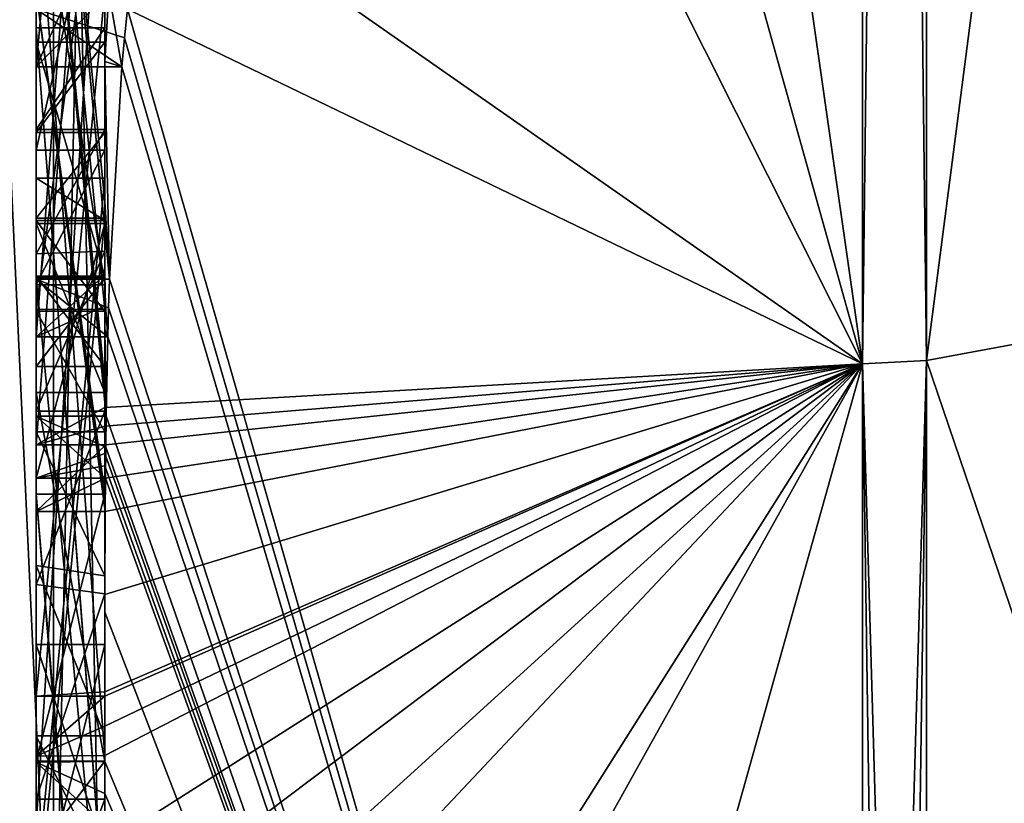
# Model space of a CAD drawing. Extents: x -23 to 470, y -2000 to 0.
# Tile 144 of 246: x -4.65 to -1.78, y -44.82 to -42.54. Entities that reach past the tile are written whole.
import ezdxf

# ---------------------------------------------------------------- set-up
doc = ezdxf.new("R2010")
doc.units = 0
doc.header["$LTSCALE"] = 68.916985
for name, color, linetype in [('1028', 7, 'CONTINUOUS'), ('1033', 7, 'CONTINUOUS'), ('1034', 7, 'CONTINUOUS'), ('1035', 7, 'CONTINUOUS'), ('1036', 7, 'CONTINUOUS'), ('1041', 7, 'CONTINUOUS'), ('1042', 7, 'CONTINUOUS'), ('1049', 7, 'CONTINUOUS'), ('1050', 7, 'CONTINUOUS'), ('1051', 7, 'CONTINUOUS'), ('1054', 7, 'CONTINUOUS'), ('1055', 7, 'CONTINUOUS'), ('1056', 7, 'CONTINUOUS'), ('1057', 7, 'CONTINUOUS'), ('1058', 7, 'CONTINUOUS'), ('1060', 7, 'CONTINUOUS'), ('1061', 7, 'CONTINUOUS'), ('1063', 7, 'CONTINUOUS'), ('1064', 7, 'CONTINUOUS'), ('1068', 7, 'CONTINUOUS'), ('1070', 7, 'CONTINUOUS'), ('1071', 7, 'CONTINUOUS'), ('1072', 7, 'CONTINUOUS'), ('1073', 7, 'CONTINUOUS'), ('1076', 7, 'CONTINUOUS'), ('1110', 7, 'CONTINUOUS'), ('1111', 7, 'CONTINUOUS'), ('1158', 7, 'CONTINUOUS'), ('1159', 7, 'CONTINUOUS'), ('1160', 7, 'CONTINUOUS'), ('1161', 7, 'CONTINUOUS'), ('1162', 7, 'CONTINUOUS'), ('1168', 7, 'CONTINUOUS'), ('1169', 7, 'CONTINUOUS'), ('1173', 7, 'CONTINUOUS'), ('1174', 7, 'CONTINUOUS'), ('1175', 7, 'CONTINUOUS'), ('1176', 7, 'CONTINUOUS'), ('1177', 7, 'CONTINUOUS'), ('1178', 7, 'CONTINUOUS'), ('1179', 7, 'CONTINUOUS'), ('1180', 7, 'CONTINUOUS'), ('1181', 7, 'CONTINUOUS'), ('1182', 7, 'CONTINUOUS'), ('1183', 7, 'CONTINUOUS'), ('1184', 7, 'CONTINUOUS'), ('1185', 7, 'CONTINUOUS'), ('1186', 7, 'CONTINUOUS'), ('1187', 7, 'CONTINUOUS'), ('1188', 7, 'CONTINUOUS'), ('1189', 7, 'CONTINUOUS'), ('1196', 7, 'CONTINUOUS'), ('1197', 7, 'CONTINUOUS'), ('1198', 7, 'CONTINUOUS'), ('1199', 7, 'CONTINUOUS'), ('1200', 7, 'CONTINUOUS')]:
    doc.layers.add(name, color=color, linetype=linetype)

msp = doc.modelspace()

# ---------------------------------------------------------------- linework, layer by layer
at = {"layer": '1028', "linetype": 'CONTINUOUS'}
for points in [[(-4.4, -41.1824, 10.1674), (-4.4, -38.471, 14.7638), (-4.4, -46.0213, 1.6862), (-4.4, -41.1824, 10.1674)], [(-4.4, -43.9233, -5.4201), (-4.4, -44.7004, -4.0741), (-4.4, -38.471, -14.7638), (-4.4, -43.9233, -5.4201)], [(-4.4, -38.471, -14.7638), (-4.4, -44.7004, -4.0741), (-4.4, -46.0213, -1.6862), (-4.4, -38.471, -14.7638)], [(-4.4, -42.8623, -7.2577), (-4.4, -43.9233, -5.4201), (-4.4, -38.471, -14.7638), (-4.4, -42.8623, -7.2577)], [(-4.4, -42.5668, -7.7696), (-4.4, -42.8623, -7.2577), (-4.4, -38.471, -14.7638), (-4.4, -42.5668, -7.7696)], [(-4.4, -41.7982, -9.1008), (-4.4, -42.5668, -7.7696), (-4.4, -38.471, -14.7638), (-4.4, -41.7982, -9.1008)], [(-4.4, -43.6713, 11.6044), (-4.4, -39.1573, 15.9926), (-4.4, -41.1824, 10.1674), (-4.4, -43.6713, 11.6044)], [(-4.4, -43.2856, -12.1078), (-4.4, -41.5888, -9.4636), (-4.4, -40.868, -10.712), (-4.4, -43.2856, -12.1078)], [(-4.4, -41.0701, -11.2166), (-4.4, -41.9098, -12.2243), (-4.4, -42.6649, -12.8527), (-4.4, -41.0701, -11.2166)], [(-4.4, -43.0722, -12.3725), (-4.4, -41.0701, -11.2166), (-4.4, -42.6649, -12.8527), (-4.4, -43.0722, -12.3725)], [(-4.4, -41.3536, 9.871), (-4.4, -41.1824, 10.1674), (-4.4, -46.0213, 1.6862), (-4.4, -41.3536, 9.871)], [(-4.4, -43.3864, 11.0446), (-4.4, -41.3536, 9.871), (-4.4, -41.8936, 8.9356), (-4.4, -43.3864, 11.0446)], [(-4.4, -41.8936, 8.9356), (-4.4, -41.3536, 9.871), (-4.4, -46.0213, 1.6862), (-4.4, -41.8936, 8.9356)], [(-4.4, -43.5981, -11.7025), (-4.4, -41.5888, -9.4636), (-4.4, -43.4432, -11.9061), (-4.4, -43.5981, -11.7025)], [(-4.4, -43.4432, -11.9061), (-4.4, -41.5888, -9.4636), (-4.4, -43.2856, -12.1078), (-4.4, -43.4432, -11.9061)], [(-4.4, -44.8863, -9.752), (-4.4, -42.5668, -7.7696), (-4.4, -41.7982, -9.1008), (-4.4, -44.8863, -9.752)], [(-4.4, -42.0881, 8.5986), (-4.4, -41.8936, 8.9356), (-4.4, -46.0213, 1.6862), (-4.4, -42.0881, 8.5986)], [(-4.4, -41.9098, -12.2243), (-4.4, -42.2421, -13.3196), (-4.4, -42.6649, -12.8527), (-4.4, -41.9098, -12.2243)], [(-4.4, -42.9225, -10.4447), (-4.4, -43.3148, -9.7653), (-4.4, -42.0428, -9.4851), (-4.4, -42.9225, -10.4447)], [(-4.4, -44.6844, 10.0976), (-4.4, -42.0881, 8.5986), (-4.4, -42.8713, 7.8502), (-4.4, -44.6844, 10.0976)], [(-4.4, -42.8713, 7.8502), (-4.4, -42.0881, 8.5986), (-4.4, -42.608, 7.6982), (-4.4, -42.8713, 7.8502)], [(-4.4, -42.608, 7.6982), (-4.4, -42.0881, 8.5986), (-4.4, -46.0213, 1.6862), (-4.4, -42.608, 7.6982)], [(-4.4, -43.9214, 11.2588), (-4.4, -42.4607, 9.2163), (-4.4, -44.4993, 10.3934), (-4.4, -43.9214, 11.2588)], [(-4.4, -45.158, -9.2656), (-4.4, -42.5668, -7.7696), (-4.4, -45.024, -9.5097), (-4.4, -45.158, -9.2656)], [(-4.4, -45.024, -9.5097), (-4.4, -42.5668, -7.7696), (-4.4, -44.8863, -9.752), (-4.4, -45.024, -9.5097)], [(-4.4, -43.2894, 6.5179), (-4.4, -42.608, 7.6982), (-4.4, -46.0213, 1.6862), (-4.4, -43.2894, 6.5179)], [(-4.4, -43.2164, -6.8471), (-4.4, -43.9233, -5.4201), (-4.4, -42.8623, -7.2577), (-4.4, -43.2164, -6.8471)], [(-4.4, -43.1201, 7.4194), (-4.4, -44.6844, 10.0976), (-4.4, -42.8713, 7.8502), (-4.4, -43.1201, 7.4194)], [(-4.4, -43.0044, -7.6196), (-4.4, -45.0759, -8.8156), (-4.4, -43.1278, -7.406), (-4.4, -43.0044, -7.6196)], [(-4.4, -44.9428, 9.0462), (-4.4, -44.6844, 10.0976), (-4.4, -43.1201, 7.4194), (-4.4, -44.9428, 9.0462)], [(-4.4, -45.1915, 8.6153), (-4.4, -44.9428, 9.0462), (-4.4, -43.1201, 7.4194), (-4.4, -45.1915, 8.6153)], [(-4.4, -43.1278, -7.406), (-4.4, -45.0759, -8.8156), (-4.4, -43.3925, -7.1131), (-4.4, -43.1278, -7.406)], [(-4.4, -43.1358, -10.6833), (-4.4, -43.8058, -11.4205), (-4.4, -43.6281, -9.8308), (-4.4, -43.1358, -10.6833)], [(-4.4, -43.6825, -6.6419), (-4.4, -43.9233, -5.4201), (-4.4, -43.2164, -6.8471), (-4.4, -43.6825, -6.6419)], [(-4.4, -43.5527, 6.67), (-4.4, -43.2894, 6.5179), (-4.4, -46.0213, 1.6862), (-4.4, -43.5527, 6.67)], [(-4.4, -43.2944, 7.1174), (-4.4, -43.5527, 6.67), (-4.4, -45.3659, 8.3134), (-4.4, -43.2944, 7.1174)], [(-4.4, -43.3925, -7.1131), (-4.4, -45.0759, -8.8156), (-4.4, -43.7428, -6.9829), (-4.4, -43.3925, -7.1131)], [(-4.4, -45.3659, 8.3134), (-4.4, -43.5527, 6.67), (-4.4, -46.0213, 1.6862), (-4.4, -45.3659, 8.3134)], [(-4.4, -43.6281, -9.8308), (-4.4, -43.8058, -11.4205), (-4.4, -44.2671, -10.7532), (-4.4, -43.6281, -9.8308)], [(-4.4, -44.7017, -10.0683), (-4.4, -43.6281, -9.8308), (-4.4, -44.2671, -10.7532), (-4.4, -44.7017, -10.0683)], [(-4.4, -44.2139, -6.6461), (-4.4, -43.9233, -5.4201), (-4.4, -43.6825, -6.6419), (-4.4, -44.2139, -6.6461)], [(-4.4, -43.7428, -6.9829), (-4.4, -45.0759, -8.8156), (-4.4, -44.1618, -7.0093), (-4.4, -43.7428, -6.9829)], [(-4.4, -44.2162, 10.8298), (-4.4, -43.9214, 11.2588), (-4.4, -44.4993, 10.3934), (-4.4, -44.2162, 10.8298)], [(-4.4, -46.2826, -6.7822), (-4.4, -43.9233, -5.4201), (-4.4, -45.9704, -7.5706), (-4.4, -46.2826, -6.7822)], [(-4.4, -45.9704, -7.5706), (-4.4, -43.9233, -5.4201), (-4.4, -45.3232, -7.2874), (-4.4, -45.9704, -7.5706)], [(-4.4, -45.3232, -7.2874), (-4.4, -43.9233, -5.4201), (-4.4, -44.8118, -6.8832), (-4.4, -45.3232, -7.2874)], [(-4.4, -44.8118, -6.8832), (-4.4, -43.9233, -5.4201), (-4.4, -44.2139, -6.6461), (-4.4, -44.8118, -6.8832)], [(-4.4, -44.1618, -7.0093), (-4.4, -45.0759, -8.8156), (-4.4, -44.6269, -7.2036), (-4.4, -44.1618, -7.0093)], [(-4.4, -44.3609, -5.2701), (-4.4, -45.1656, -5.7347), (-4.4, -44.9637, -4.2261), (-4.4, -44.3609, -5.2701)], [(-4.4, -44.6269, -7.2036), (-4.4, -45.0759, -8.8156), (-4.4, -45.0302, -7.509), (-4.4, -44.6269, -7.2036)], [(-4.4, -44.946, 9.648), (-4.4, -44.6844, 10.0976), (-4.4, -44.9428, 9.0462), (-4.4, -44.946, 9.648)], [(-4.4, -44.7004, -4.0741), (-4.4, -44.9637, -4.2261), (-4.4, -46.0213, -1.6862), (-4.4, -44.7004, -4.0741)]]:
    msp.add_3dface(points, dxfattribs=at)
at = {"layer": '1033', "linetype": 'CONTINUOUS'}
for points in [[(-2.1949, -43.544, -15.544), (-4.4, -28.1257, -19.4998), (-2.1949, -28, -21.9825), (-2.1949, -43.544, -15.544)], [(-4.4, -35.6608, -17.9321), (-4.4, -28.1257, -19.4998), (-2.1949, -43.544, -15.544), (-4.4, -35.6608, -17.9321)], [(-4.4, -42.0038, -13.5699), (-4.4, -35.6608, -17.9321), (-2.1949, -43.544, -15.544), (-4.4, -42.0038, -13.5699)], [(-4.3341, -42.5125, -13.8636), (-4.4, -42.0038, -13.5699), (-2.1949, -43.544, -15.544), (-4.3341, -42.5125, -13.8636)], [(-4.4, -42.6649, -12.8527), (-4.4, -42.2421, -13.3196), (-4.3877, -42.4626, -13.4469), (-4.4, -42.6649, -12.8527)], [(-4.3508, -42.6805, -13.5727), (-4.4, -42.6649, -12.8527), (-4.3877, -42.4626, -13.4469), (-4.3508, -42.6805, -13.5727)], [(-4.3429, -42.5961, -13.7189), (-4.3341, -42.5125, -13.8636), (-2.1949, -49.9825), (-4.3429, -42.5961, -13.7189)], [(-2.1949, -49.9825), (-4.3341, -42.5125, -13.8636), (-2.1949, -43.544, -15.544), (-2.1949, -49.9825)], [(-4.3508, -42.6805, -13.5727), (-4.3429, -42.5961, -13.7189), (-2.1949, -49.9825), (-4.3508, -42.6805, -13.5727)], [(-4.4, -43.0722, -12.3725), (-4.4, -42.6649, -12.8527), (-4.3867, -43.2981, -12.5029), (-4.4, -43.0722, -12.3725)], [(-4.4, -42.6649, -12.8527), (-4.3508, -42.6805, -13.5727), (-4.3867, -43.2981, -12.5029), (-4.4, -42.6649, -12.8527)], [(-4.3867, -43.2981, -12.5029), (-4.3508, -42.6805, -13.5727), (-2.1949, -49.9825), (-4.3867, -43.2981, -12.5029)], [(-4.3967, -43.1853, -12.4378), (-4.4, -43.0722, -12.3725), (-4.3867, -43.2981, -12.5029), (-4.3967, -43.1853, -12.4378)], [(-4.4, -43.4432, -11.9061), (-4.4, -43.2856, -12.1078), (-4.3979, -43.376, -12.1599), (-4.4, -43.4432, -11.9061)], [(-4.3893, -43.3819, -12.3577), (-4.3867, -43.2981, -12.5029), (-2.1949, -49.9825), (-4.3893, -43.3819, -12.3577)], [(-4.3915, -43.4661, -12.212), (-4.4, -43.4432, -11.9061), (-4.3979, -43.376, -12.1599), (-4.3915, -43.4661, -12.212)], [(-4.3915, -43.4661, -12.212), (-4.3893, -43.3819, -12.3577), (-2.1949, -49.9825), (-4.3915, -43.4661, -12.212)], [(-4.4, -43.5981, -11.7025), (-4.4, -43.4432, -11.9061), (-4.3989, -43.6475, -11.7575), (-4.4, -43.5981, -11.7025)], [(-4.4, -43.4432, -11.9061), (-4.3915, -43.4661, -12.212), (-4.3958, -43.6968, -11.8124), (-4.4, -43.4432, -11.9061)], [(-4.3989, -43.6475, -11.7575), (-4.4, -43.4432, -11.9061), (-4.3958, -43.6968, -11.8124), (-4.3989, -43.6475, -11.7575)], [(-4.3958, -43.6968, -11.8124), (-4.3915, -43.4661, -12.212), (-2.1949, -49.9825), (-4.3958, -43.6968, -11.8124)], [(-4.3969, -43.787, -11.656), (-4.3958, -43.6968, -11.8124), (-2.1949, -49.9825), (-4.3969, -43.787, -11.656)], [(-4.3978, -43.8775, -11.4994), (-4.3969, -43.787, -11.656), (-2.1949, -49.9825), (-4.3978, -43.8775, -11.4994)], [(-4.4, -44.2671, -10.7532), (-4.4, -43.8058, -11.4205), (-2.1949, -49.9825), (-4.4, -44.2671, -10.7532)], [(-4.4, -43.8058, -11.4205), (-4.3995, -43.8416, -11.46), (-2.1949, -49.9825), (-4.4, -43.8058, -11.4205)], [(-4.3995, -43.8416, -11.46), (-4.3978, -43.8775, -11.4994), (-2.1949, -49.9825), (-4.3995, -43.8416, -11.46)], [(-4.4, -44.7017, -10.0683), (-4.4, -44.2671, -10.7532), (-2.1949, -49.9825), (-4.4, -44.7017, -10.0683)], [(-4.4, -44.7949, -9.9103), (-4.4, -44.7017, -10.0683), (-2.1949, -49.9825), (-4.4, -44.7949, -9.9103)], [(-4.4, -44.8863, -9.752), (-4.4, -44.7949, -9.9103), (-2.1949, -49.9825), (-4.4, -44.8863, -9.752)]]:
    msp.add_3dface(points, dxfattribs=at)
at = {"layer": '1034', "linetype": 'CONTINUOUS'}
for points in [[(-2.1949, -28, 21.9825), (-4.4, -39.1573, 15.9926), (-2.1949, -43.544, 15.544), (-2.1949, -28, 21.9825)], [(-4.4, -39.1573, 15.9926), (-4.4, -43.6713, 11.6044), (-2.1949, -43.544, 15.544), (-4.4, -39.1573, 15.9926)], [(-4.4, -44.2162, 10.8298), (-4.4, -44.4993, 10.3934), (-2.1949, -43.544, 15.544), (-4.4, -44.2162, 10.8298)], [(-4.4, -44.2162, 10.8298), (-2.1949, -43.544, 15.544), (-4.3985, -43.974, 11.3323), (-4.4, -44.2162, 10.8298)], [(-2.1949, -43.544, 15.544), (-4.4, -43.6713, 11.6044), (-4.3992, -43.7259, 11.6359), (-2.1949, -43.544, 15.544)], [(-4.4, -44.6844, 10.0976), (-4.4, -44.946, 9.648), (-2.1949, -43.544, 15.544), (-4.4, -44.6844, 10.0976)], [(-4.4, -44.6844, 10.0976), (-2.1949, -43.544, 15.544), (-4.4, -44.599, 10.2496), (-4.4, -44.6844, 10.0976)], [(-2.1949, -43.544, 15.544), (-4.4, -44.946, 9.648), (-4.4, -45.2061, 9.1982), (-2.1949, -43.544, 15.544)], [(-4.4, -47.0336, 4.2391), (-4.4, -47.5), (-2.1949, -43.544, 15.544), (-4.4, -47.0336, 4.2391)], [(-4.4, -47.0336, 4.2391), (-2.1949, -43.544, 15.544), (-4.3979, -45.8875, 8.0179), (-4.4, -47.0336, 4.2391)], [(-4.4, -47.5), (-3.7691, -49.1602), (-2.1949, -43.544, 15.544), (-4.4, -47.5)], [(-4.3996, -45.5472, 8.6073), (-2.1949, -43.544, 15.544), (-4.4, -45.2061, 9.1982), (-4.3996, -45.5472, 8.6073)], [(-4.4, -44.599, 10.2496), (-2.1949, -43.544, 15.544), (-4.4, -44.5119, 10.4006), (-4.4, -44.599, 10.2496)], [(-4.4, -44.5119, 10.4006), (-2.1949, -43.544, 15.544), (-4.4, -44.4993, 10.3934), (-4.4, -44.5119, 10.4006)], [(-4.3979, -45.8875, 8.0179), (-2.1949, -43.544, 15.544), (-4.3996, -45.5472, 8.6073), (-4.3979, -45.8875, 8.0179)], [(-4.3969, -43.7805, 11.6674), (-2.1949, -43.544, 15.544), (-4.3992, -43.7259, 11.6359), (-4.3969, -43.7805, 11.6674)], [(-4.3985, -43.974, 11.3323), (-2.1949, -43.544, 15.544), (-4.3978, -43.8771, 11.5), (-4.3985, -43.974, 11.3323)], [(-4.3978, -43.8771, 11.5), (-2.1949, -43.544, 15.544), (-4.3969, -43.7805, 11.6674), (-4.3978, -43.8771, 11.5)], [(-3.7691, -49.1602), (-2.1949, -49.9825), (-2.1949, -43.544, 15.544), (-3.7691, -49.1602)], [(-4.4, -43.9214, 11.2588), (-4.4, -44.2162, 10.8298), (-4.3985, -43.974, 11.3323), (-4.4, -43.9214, 11.2588)], [(-4.3996, -43.9477, 11.2955), (-4.4, -43.9214, 11.2588), (-4.3985, -43.974, 11.3323), (-4.3996, -43.9477, 11.2955)]]:
    msp.add_3dface(points, dxfattribs=at)
at = {"layer": '1035', "linetype": 'CONTINUOUS'}
for points in [[(0, -43.1626, 15.1637), (0, -28, 21.4438), (-2.0094, -43.535, 15.535), (0, -43.1626, 15.1637)], [(-2.0094, -43.535, 15.535), (0, -28, 21.4438), (-2.0094, -28, 21.9698), (-2.0094, -43.535, 15.535)], [(0, -49.444), (0, -43.1626, 15.1637), (-2.0094, -49.9698, 0), (0, -49.444)], [(-2.0094, -49.9698, 0), (0, -43.1626, 15.1637), (-2.0094, -43.535, 15.535), (-2.0094, -49.9698, 0)]]:
    msp.add_3dface(points, dxfattribs=at)
at = {"layer": '1036', "linetype": 'CONTINUOUS'}
for points in [[(0, -28, -21.4438), (0, -43.1626, -15.1637), (-2.0094, -28, -21.9698), (0, -28, -21.4438)], [(-2.0094, -28, -21.9698), (0, -43.1626, -15.1637), (-2.0094, -43.535, -15.535), (-2.0094, -28, -21.9698)], [(0, -43.1626, -15.1637), (0, -49.444), (-2.0094, -43.535, -15.535), (0, -43.1626, -15.1637)], [(0, -49.444), (-2.0094, -49.9698, 0), (-2.0094, -43.535, -15.535), (0, -49.444)]]:
    msp.add_3dface(points, dxfattribs=at)
at = {"layer": '1041', "linetype": 'CONTINUOUS'}
for points in [[(-2.1949, -43.544, -15.544), (-2.1949, -28, -21.9825), (-2.0094, -43.535, -15.535), (-2.1949, -43.544, -15.544)], [(-2.1949, -28, -21.9825), (-2.0094, -28, -21.9698), (-2.0094, -43.535, -15.535), (-2.1949, -28, -21.9825)], [(-2.0094, -49.9698, 0), (-2.1949, -43.544, -15.544), (-2.0094, -43.535, -15.535), (-2.0094, -49.9698, 0)], [(-2.1949, -49.9825), (-2.1949, -43.544, -15.544), (-2.1016, -49.9849, 0), (-2.1949, -49.9825)], [(-2.1949, -43.544, -15.544), (-2.0094, -49.9698, 0), (-2.1016, -49.9849, 0), (-2.1949, -43.544, -15.544)]]:
    msp.add_3dface(points, dxfattribs=at)
at = {"layer": '1042', "linetype": 'CONTINUOUS'}
for points in [[(-2.1949, -28, 21.9825), (-2.1949, -43.544, 15.544), (-2.0094, -28, 21.9698), (-2.1949, -28, 21.9825)], [(-2.1949, -43.544, 15.544), (-2.0094, -43.535, 15.535), (-2.0094, -28, 21.9698), (-2.1949, -43.544, 15.544)], [(-2.1949, -43.544, 15.544), (-2.1949, -49.9825), (-2.0094, -43.535, 15.535), (-2.1949, -43.544, 15.544)], [(-2.0094, -43.535, 15.535), (-2.1949, -49.9825), (-2.1016, -49.9849, 0), (-2.0094, -43.535, 15.535)], [(-2.0094, -49.9698, 0), (-2.0094, -43.535, 15.535), (-2.1016, -49.9849, 0), (-2.0094, -49.9698, 0)]]:
    msp.add_3dface(points, dxfattribs=at)
at = {"layer": '1049', "linetype": 'CONTINUOUS'}
for points in [[(-4.6, -43.7805, 11.6674), (-4.6, -41.1824, 10.1674), (-4.6, -41.3536, 9.871), (-4.6, -43.7805, 11.6674)], [(-4.6, -43.3864, 11.0446), (-4.6, -43.7805, 11.6674), (-4.6, -41.3536, 9.871), (-4.6, -43.3864, 11.0446)], [(-4.6, -42.4607, 9.2163), (-4.6, -43.974, 11.3323), (-4.6, -41.8936, 8.9356), (-4.6, -42.4607, 9.2163)], [(-4.6, -41.8936, 8.9356), (-4.6, -43.974, 11.3323), (-4.6, -43.3864, 11.0446), (-4.6, -41.8936, 8.9356)], [(-4.6, -44.5119, 10.4006), (-4.6, -42.4607, 9.2163), (-4.6, -42.0881, 8.5986), (-4.6, -44.5119, 10.4006)], [(-4.6, -44.6862, 10.0986), (-4.6, -44.5119, 10.4006), (-4.6, -42.0881, 8.5986), (-4.6, -44.6862, 10.0986)], [(-4.6, -42.608, 7.6982), (-4.6, -43.2894, 6.5179), (-4.6, -42.8713, 7.8502), (-4.6, -42.608, 7.6982)], [(-4.6, -42.8713, 7.8502), (-4.6, -43.2894, 6.5179), (-4.6, -43.1201, 7.4194), (-4.6, -42.8713, 7.8502)], [(-4.6, -43.2894, 6.5179), (-4.6, -43.2944, 7.1174), (-4.6, -43.1201, 7.4194), (-4.6, -43.2894, 6.5179)], [(-4.6, -43.1201, 7.4194), (-4.6, -43.2944, 7.1174), (-4.6, -45.1915, 8.6153), (-4.6, -43.1201, 7.4194)], [(-4.6, -43.5527, 6.67), (-4.6, -43.2944, 7.1174), (-4.6, -43.2894, 6.5179), (-4.6, -43.5527, 6.67)], [(-4.6, -43.2944, 7.1174), (-4.6, -45.3659, 8.3134), (-4.6, -45.1915, 8.6153), (-4.6, -43.2944, 7.1174)], [(-4.6, -43.974, 11.3323), (-4.6, -43.7805, 11.6674), (-4.6, -43.3864, 11.0446), (-4.6, -43.974, 11.3323)]]:
    msp.add_3dface(points, dxfattribs=at)
at = {"layer": '1050', "linetype": 'CONTINUOUS'}
for points in [[(-4.4, -43.1201, 7.4194), (-4.4, -42.8713, 7.8502), (-4.6, -43.1201, 7.4194), (-4.4, -43.1201, 7.4194)], [(-4.4, -42.8713, 7.8502), (-4.6, -42.8713, 7.8502), (-4.6, -43.1201, 7.4194), (-4.4, -42.8713, 7.8502)]]:
    msp.add_3dface(points, dxfattribs=at)
at = {"layer": '1051', "linetype": 'CONTINUOUS'}
for points in [[(-4.4, -45.1915, 8.6153), (-4.4, -43.1201, 7.4194), (-4.6, -45.1915, 8.6153), (-4.4, -45.1915, 8.6153)], [(-4.4, -43.1201, 7.4194), (-4.6, -43.1201, 7.4194), (-4.6, -45.1915, 8.6153), (-4.4, -43.1201, 7.4194)]]:
    msp.add_3dface(points, dxfattribs=at)
at = {"layer": '1054', "linetype": 'CONTINUOUS'}
for points in [[(-4.3978, -43.8771, 11.5), (-4.3969, -43.7805, 11.6674), (-4.6, -43.974, 11.3323), (-4.3978, -43.8771, 11.5)], [(-4.3969, -43.7805, 11.6674), (-4.6, -43.7805, 11.6674), (-4.6, -43.974, 11.3323), (-4.3969, -43.7805, 11.6674)], [(-4.3985, -43.974, 11.3323), (-4.3978, -43.8771, 11.5), (-4.6, -43.974, 11.3323), (-4.3985, -43.974, 11.3323)]]:
    msp.add_3dface(points, dxfattribs=at)
at = {"layer": '1055', "linetype": 'CONTINUOUS'}
for points in [[(-4.4, -42.4607, 9.2163), (-4.4, -43.9214, 11.2588), (-4.6, -42.4607, 9.2163), (-4.4, -42.4607, 9.2163)], [(-4.4, -43.9214, 11.2588), (-4.3996, -43.9477, 11.2955), (-4.6, -42.4607, 9.2163), (-4.4, -43.9214, 11.2588)], [(-4.3996, -43.9477, 11.2955), (-4.3985, -43.974, 11.3323), (-4.6, -42.4607, 9.2163), (-4.3996, -43.9477, 11.2955)], [(-4.3985, -43.974, 11.3323), (-4.6, -43.974, 11.3323), (-4.6, -42.4607, 9.2163), (-4.3985, -43.974, 11.3323)]]:
    msp.add_3dface(points, dxfattribs=at)
at = {"layer": '1056', "linetype": 'CONTINUOUS'}
for points in [[(-4.4, -44.4993, 10.3934), (-4.4, -42.4607, 9.2163), (-4.6, -44.5119, 10.4006), (-4.4, -44.4993, 10.3934)], [(-4.4, -42.4607, 9.2163), (-4.6, -42.4607, 9.2163), (-4.6, -44.5119, 10.4006), (-4.4, -42.4607, 9.2163)], [(-4.4, -44.5119, 10.4006), (-4.4, -44.4993, 10.3934), (-4.6, -44.5119, 10.4006), (-4.4, -44.5119, 10.4006)]]:
    msp.add_3dface(points, dxfattribs=at)
at = {"layer": '1057', "linetype": 'CONTINUOUS'}
for points in [[(-4.4, -44.599, 10.2496), (-4.4, -44.5119, 10.4006), (-4.6, -44.6862, 10.0986), (-4.4, -44.599, 10.2496)], [(-4.4, -44.5119, 10.4006), (-4.6, -44.5119, 10.4006), (-4.6, -44.6862, 10.0986), (-4.4, -44.5119, 10.4006)], [(-4.4, -44.6844, 10.0976), (-4.4, -44.599, 10.2496), (-4.6, -44.6862, 10.0986), (-4.4, -44.6844, 10.0976)]]:
    msp.add_3dface(points, dxfattribs=at)
at = {"layer": '1058', "linetype": 'CONTINUOUS'}
for points in [[(-4.4, -42.0881, 8.5986), (-4.4, -44.6844, 10.0976), (-4.6, -42.0881, 8.5986), (-4.4, -42.0881, 8.5986)], [(-4.4, -44.6844, 10.0976), (-4.6, -44.6862, 10.0986), (-4.6, -42.0881, 8.5986), (-4.4, -44.6844, 10.0976)]]:
    msp.add_3dface(points, dxfattribs=at)
at = {"layer": '1060', "linetype": 'CONTINUOUS'}
for points in [[(-4.4, -43.3864, 11.0446), (-4.4, -41.8936, 8.9356), (-4.6, -43.3864, 11.0446), (-4.4, -43.3864, 11.0446)], [(-4.4, -41.8936, 8.9356), (-4.6, -41.8936, 8.9356), (-4.6, -43.3864, 11.0446), (-4.4, -41.8936, 8.9356)]]:
    msp.add_3dface(points, dxfattribs=at)
at = {"layer": '1061', "linetype": 'CONTINUOUS'}
for points in [[(-4.4, -41.3536, 9.871), (-4.4, -43.3864, 11.0446), (-4.6, -41.3536, 9.871), (-4.4, -41.3536, 9.871)], [(-4.4, -43.3864, 11.0446), (-4.6, -43.3864, 11.0446), (-4.6, -41.3536, 9.871), (-4.4, -43.3864, 11.0446)]]:
    msp.add_3dface(points, dxfattribs=at)
at = {"layer": '1063', "linetype": 'CONTINUOUS'}
for points in [[(-4.4, -43.6713, 11.6044), (-4.4, -41.1824, 10.1674), (-4.6, -43.7805, 11.6674), (-4.4, -43.6713, 11.6044)], [(-4.4, -41.1824, 10.1674), (-4.6, -41.1824, 10.1674), (-4.6, -43.7805, 11.6674), (-4.4, -41.1824, 10.1674)], [(-4.3992, -43.7259, 11.6359), (-4.4, -43.6713, 11.6044), (-4.6, -43.7805, 11.6674), (-4.3992, -43.7259, 11.6359)], [(-4.3969, -43.7805, 11.6674), (-4.3992, -43.7259, 11.6359), (-4.6, -43.7805, 11.6674), (-4.3969, -43.7805, 11.6674)]]:
    msp.add_3dface(points, dxfattribs=at)
at = {"layer": '1064', "linetype": 'CONTINUOUS'}
for points in [[(-4.6, -42.6805, -13.5727), (-4.6, -40.4525, -12.2864), (-4.6, -39.9144, -12.3636), (-4.6, -42.6805, -13.5727)], [(-4.6, -42.5125, -13.8636), (-4.6, -42.6805, -13.5727), (-4.6, -39.9144, -12.3636), (-4.6, -42.5125, -13.8636)], [(-4.6, -43.4661, -12.212), (-4.6, -40.868, -10.712), (-4.6, -41.0701, -11.2166), (-4.6, -43.4661, -12.212)], [(-4.6, -43.2981, -12.5029), (-4.6, -43.4661, -12.212), (-4.6, -41.0701, -11.2166), (-4.6, -43.2981, -12.5029)], [(-4.6, -41.5888, -9.4636), (-4.6, -43.6968, -11.8124), (-4.6, -42.9225, -10.4447), (-4.6, -41.5888, -9.4636)], [(-4.6, -42.0428, -9.4851), (-4.6, -41.5888, -9.4636), (-4.6, -42.9225, -10.4447), (-4.6, -42.0428, -9.4851)], [(-4.6, -44.8863, -9.752), (-4.6, -41.7982, -9.1008), (-4.6, -44.7035, -10.0687), (-4.6, -44.8863, -9.752)], [(-4.6, -44.7035, -10.0687), (-4.6, -41.7982, -9.1008), (-4.6, -43.6281, -9.8308), (-4.6, -44.7035, -10.0687)], [(-4.6, -43.6281, -9.8308), (-4.6, -41.7982, -9.1008), (-4.6, -43.3148, -9.7653), (-4.6, -43.6281, -9.8308)], [(-4.6, -43.3148, -9.7653), (-4.6, -41.7982, -9.1008), (-4.6, -42.0428, -9.4851), (-4.6, -43.3148, -9.7653)], [(-4.6, -42.5668, -7.7696), (-4.6, -45.1649, -9.2696), (-4.6, -45.0759, -8.8156), (-4.6, -42.5668, -7.7696)], [(-4.6, -42.8623, -7.2577), (-4.6, -42.5668, -7.7696), (-4.6, -43.0044, -7.6196), (-4.6, -42.8623, -7.2577)], [(-4.6, -42.5668, -7.7696), (-4.6, -45.0759, -8.8156), (-4.6, -43.0044, -7.6196), (-4.6, -42.5668, -7.7696)], [(-4.6, -43.2248, -6.8404), (-4.6, -42.8623, -7.2577), (-4.6, -43.3909, -7.1138), (-4.6, -43.2248, -6.8404)], [(-4.6, -43.3909, -7.1138), (-4.6, -42.8623, -7.2577), (-4.6, -43.1278, -7.406), (-4.6, -43.3909, -7.1138)], [(-4.6, -43.1278, -7.406), (-4.6, -42.8623, -7.2577), (-4.6, -43.0044, -7.6196), (-4.6, -43.1278, -7.406)], [(-4.6, -43.1358, -10.6833), (-4.6, -43.6281, -9.8308), (-4.6, -42.9225, -10.4447), (-4.6, -43.1358, -10.6833)], [(-4.6, -43.6281, -9.8308), (-4.6, -43.3148, -9.7653), (-4.6, -42.9225, -10.4447), (-4.6, -43.6281, -9.8308)], [(-4.6, -43.6968, -11.8124), (-4.6, -43.1358, -10.6833), (-4.6, -42.9225, -10.4447), (-4.6, -43.6968, -11.8124)], [(-4.6, -43.8775, -11.4994), (-4.6, -43.1358, -10.6833), (-4.6, -43.6968, -11.8124), (-4.6, -43.8775, -11.4994)], [(-4.6, -43.6825, -6.6419), (-4.6, -43.2248, -6.8404), (-4.6, -44.1316, -7.0018), (-4.6, -43.6825, -6.6419)], [(-4.6, -44.1316, -7.0018), (-4.6, -43.2248, -6.8404), (-4.6, -43.7428, -6.9829), (-4.6, -44.1316, -7.0018)], [(-4.6, -43.7428, -6.9829), (-4.6, -43.2248, -6.8404), (-4.6, -43.3909, -7.1138), (-4.6, -43.7428, -6.9829)], [(-4.6, -44.1869, -6.6399), (-4.6, -43.6825, -6.6419), (-4.6, -45.346, -7.3126), (-4.6, -44.1869, -6.6399)], [(-4.6, -45.346, -7.3126), (-4.6, -43.6825, -6.6419), (-4.6, -45.5904, -7.7501), (-4.6, -45.346, -7.3126)], [(-4.6, -45.5904, -7.7501), (-4.6, -43.6825, -6.6419), (-4.6, -44.6269, -7.2036), (-4.6, -45.5904, -7.7501)], [(-4.6, -44.6269, -7.2036), (-4.6, -43.6825, -6.6419), (-4.6, -44.1316, -7.0018), (-4.6, -44.6269, -7.2036)], [(-4.6, -43.9233, -5.4201), (-4.6, -46.5214, -6.9201), (-4.6, -46.4324, -6.4661), (-4.6, -43.9233, -5.4201)], [(-4.6, -44.7004, -4.0741), (-4.6, -43.9233, -5.4201), (-4.6, -44.9637, -4.2261), (-4.6, -44.7004, -4.0741)], [(-4.6, -44.9637, -4.2261), (-4.6, -43.9233, -5.4201), (-4.6, -44.3609, -5.2701), (-4.6, -44.9637, -4.2261)], [(-4.6, -44.3609, -5.2701), (-4.6, -43.9233, -5.4201), (-4.6, -45.1656, -5.7347), (-4.6, -44.3609, -5.2701)], [(-4.6, -45.1656, -5.7347), (-4.6, -43.9233, -5.4201), (-4.6, -45.4289, -5.8867), (-4.6, -45.1656, -5.7347)], [(-4.6, -45.4289, -5.8867), (-4.6, -43.9233, -5.4201), (-4.6, -46.4324, -6.4661), (-4.6, -45.4289, -5.8867)], [(-4.6, -44.8118, -6.8832), (-4.6, -44.1869, -6.6399), (-4.6, -45.346, -7.3126), (-4.6, -44.8118, -6.8832)], [(-4.6, -45.0535, -7.5329), (-4.6, -45.5904, -7.7501), (-4.6, -44.6269, -7.2036), (-4.6, -45.0535, -7.5329)]]:
    msp.add_3dface(points, dxfattribs=at)
at = {"layer": '1068', "linetype": 'CONTINUOUS'}
for points in [[(-4.4, -43.2856, -12.1078), (-4.4, -40.868, -10.712), (-4.6, -43.4661, -12.212), (-4.4, -43.2856, -12.1078)], [(-4.4, -40.868, -10.712), (-4.6, -40.868, -10.712), (-4.6, -43.4661, -12.212), (-4.4, -40.868, -10.712)], [(-4.3979, -43.376, -12.1599), (-4.4, -43.2856, -12.1078), (-4.6, -43.4661, -12.212), (-4.3979, -43.376, -12.1599)], [(-4.3915, -43.4661, -12.212), (-4.3979, -43.376, -12.1599), (-4.6, -43.4661, -12.212), (-4.3915, -43.4661, -12.212)]]:
    msp.add_3dface(points, dxfattribs=at)
at = {"layer": '1070', "linetype": 'CONTINUOUS'}
for points in [[(-4.4, -44.8863, -9.752), (-4.4, -41.7982, -9.1008), (-4.6, -44.8863, -9.752), (-4.4, -44.8863, -9.752)], [(-4.4, -41.7982, -9.1008), (-4.6, -41.7982, -9.1008), (-4.6, -44.8863, -9.752), (-4.4, -41.7982, -9.1008)]]:
    msp.add_3dface(points, dxfattribs=at)
at = {"layer": '1071', "linetype": 'CONTINUOUS'}
for points in [[(-4.4, -43.2164, -6.8471), (-4.4, -42.8623, -7.2577), (-4.6, -43.2248, -6.8404), (-4.4, -43.2164, -6.8471)], [(-4.4, -42.8623, -7.2577), (-4.6, -42.8623, -7.2577), (-4.6, -43.2248, -6.8404), (-4.4, -42.8623, -7.2577)], [(-4.4, -43.6825, -6.6419), (-4.4, -43.2164, -6.8471), (-4.6, -43.6825, -6.6419), (-4.4, -43.6825, -6.6419)], [(-4.4, -43.2164, -6.8471), (-4.6, -43.2248, -6.8404), (-4.6, -43.6825, -6.6419), (-4.4, -43.2164, -6.8471)]]:
    msp.add_3dface(points, dxfattribs=at)
at = {"layer": '1072', "linetype": 'CONTINUOUS'}
for points in [[(-4.4, -44.2139, -6.6461), (-4.4, -43.6825, -6.6419), (-4.6, -44.1869, -6.6399), (-4.4, -44.2139, -6.6461)], [(-4.4, -43.6825, -6.6419), (-4.6, -43.6825, -6.6419), (-4.6, -44.1869, -6.6399), (-4.4, -43.6825, -6.6419)], [(-4.4, -44.2139, -6.6461), (-4.6, -44.1869, -6.6399), (-4.6, -44.8118, -6.8832), (-4.4, -44.2139, -6.6461)], [(-4.4, -44.8118, -6.8832), (-4.4, -44.2139, -6.6461), (-4.6, -44.8118, -6.8832), (-4.4, -44.8118, -6.8832)]]:
    msp.add_3dface(points, dxfattribs=at)
at = {"layer": '1073', "linetype": 'CONTINUOUS'}
for points in [[(-4.4, -45.3232, -7.2874), (-4.4, -44.8118, -6.8832), (-4.6, -45.346, -7.3126), (-4.4, -45.3232, -7.2874)], [(-4.4, -44.8118, -6.8832), (-4.6, -44.8118, -6.8832), (-4.6, -45.346, -7.3126), (-4.4, -44.8118, -6.8832)]]:
    msp.add_3dface(points, dxfattribs=at)
at = {"layer": '1076', "linetype": 'CONTINUOUS'}
for points in [[(-4.4, -42.5668, -7.7696), (-4.4, -45.158, -9.2656), (-4.6, -42.5668, -7.7696), (-4.4, -42.5668, -7.7696)], [(-4.4, -45.158, -9.2656), (-4.4, -45.1649, -9.2696), (-4.6, -42.5668, -7.7696), (-4.4, -45.158, -9.2656)], [(-4.4, -45.1649, -9.2696), (-4.6, -45.1649, -9.2696), (-4.6, -42.5668, -7.7696), (-4.4, -45.1649, -9.2696)]]:
    msp.add_3dface(points, dxfattribs=at)
at = {"layer": '1110', "linetype": 'CONTINUOUS'}
for points in [[(-4.9, -45.5332, -1.5315), (-4.9, -38.093, -14.4185), (-4.549, -38.2017, -14.518), (-4.9, -45.5332, -1.5315)], [(-4.549, -45.6738, -1.5759), (-4.9, -45.5332, -1.5315), (-4.549, -38.2017, -14.518), (-4.549, -45.6738, -1.5759)], [(-4.4, -38.471, -14.7638), (-4.549, -45.6738, -1.5759), (-4.549, -38.2017, -14.518), (-4.4, -38.471, -14.7638)], [(-4.4, -38.471, -14.7638), (-4.4, -46.0213, -1.6862), (-4.549, -45.6738, -1.5759), (-4.4, -38.471, -14.7638)]]:
    msp.add_3dface(points, dxfattribs=at)
at = {"layer": '1111', "linetype": 'CONTINUOUS'}
for points in [[(-4.9, -38.093, 14.4185), (-4.9, -45.5332, 1.5315), (-4.549, -45.6738, 1.5759), (-4.9, -38.093, 14.4185)], [(-4.549, -38.2017, 14.518), (-4.9, -38.093, 14.4185), (-4.549, -45.6738, 1.5759), (-4.549, -38.2017, 14.518)], [(-4.4, -46.0213, 1.6862), (-4.4, -38.471, 14.7638), (-4.549, -38.2017, 14.518), (-4.4, -46.0213, 1.6862)], [(-4.4, -46.0213, 1.6862), (-4.549, -38.2017, 14.518), (-4.549, -45.6738, 1.5759), (-4.4, -46.0213, 1.6862)]]:
    msp.add_3dface(points, dxfattribs=at)
at = {"layer": '1158', "linetype": 'CONTINUOUS'}
for points in [[(-4.4, -42.8713, 7.8502), (-4.4, -42.608, 7.6982), (-4.6, -42.8713, 7.8502), (-4.4, -42.8713, 7.8502)], [(-4.4, -42.608, 7.6982), (-4.6, -42.608, 7.6982), (-4.6, -42.8713, 7.8502), (-4.4, -42.608, 7.6982)]]:
    msp.add_3dface(points, dxfattribs=at)
at = {"layer": '1159', "linetype": 'CONTINUOUS'}
for points in [[(-4.4, -42.608, 7.6982), (-4.4, -43.2894, 6.5179), (-4.6, -42.608, 7.6982), (-4.4, -42.608, 7.6982)], [(-4.4, -43.2894, 6.5179), (-4.6, -43.2894, 6.5179), (-4.6, -42.608, 7.6982), (-4.4, -43.2894, 6.5179)]]:
    msp.add_3dface(points, dxfattribs=at)
at = {"layer": '1160', "linetype": 'CONTINUOUS'}
for points in [[(-4.4, -43.2894, 6.5179), (-4.4, -43.5527, 6.67), (-4.6, -43.2894, 6.5179), (-4.4, -43.2894, 6.5179)], [(-4.4, -43.5527, 6.67), (-4.6, -43.5527, 6.67), (-4.6, -43.2894, 6.5179), (-4.4, -43.5527, 6.67)]]:
    msp.add_3dface(points, dxfattribs=at)
at = {"layer": '1161', "linetype": 'CONTINUOUS'}
for points in [[(-4.4, -43.5527, 6.67), (-4.4, -43.2944, 7.1174), (-4.6, -43.5527, 6.67), (-4.4, -43.5527, 6.67)], [(-4.4, -43.2944, 7.1174), (-4.6, -43.2944, 7.1174), (-4.6, -43.5527, 6.67), (-4.4, -43.2944, 7.1174)]]:
    msp.add_3dface(points, dxfattribs=at)
at = {"layer": '1162', "linetype": 'CONTINUOUS'}
for points in [[(-4.4, -43.2944, 7.1174), (-4.4, -45.3659, 8.3134), (-4.6, -43.2944, 7.1174), (-4.4, -43.2944, 7.1174)], [(-4.4, -45.3659, 8.3134), (-4.6, -45.3659, 8.3134), (-4.6, -43.2944, 7.1174), (-4.4, -45.3659, 8.3134)]]:
    msp.add_3dface(points, dxfattribs=at)
at = {"layer": '1168', "linetype": 'CONTINUOUS'}
for points in [[(-4.3341, -42.5125, -13.8636), (-4.3429, -42.5961, -13.7189), (-4.6, -42.5125, -13.8636), (-4.3341, -42.5125, -13.8636)], [(-4.3429, -42.5961, -13.7189), (-4.3508, -42.6805, -13.5727), (-4.6, -42.5125, -13.8636), (-4.3429, -42.5961, -13.7189)], [(-4.3508, -42.6805, -13.5727), (-4.6, -42.6805, -13.5727), (-4.6, -42.5125, -13.8636), (-4.3508, -42.6805, -13.5727)]]:
    msp.add_3dface(points, dxfattribs=at)
at = {"layer": '1169', "linetype": 'CONTINUOUS'}
for points in [[(-4.4, -42.2421, -13.3196), (-4.4, -40.4525, -12.2864), (-4.6, -42.6805, -13.5727), (-4.4, -42.2421, -13.3196)], [(-4.4, -40.4525, -12.2864), (-4.6, -40.4525, -12.2864), (-4.6, -42.6805, -13.5727), (-4.4, -40.4525, -12.2864)], [(-4.3877, -42.4626, -13.4469), (-4.4, -42.2421, -13.3196), (-4.6, -42.6805, -13.5727), (-4.3877, -42.4626, -13.4469)], [(-4.3508, -42.6805, -13.5727), (-4.3877, -42.4626, -13.4469), (-4.6, -42.6805, -13.5727), (-4.3508, -42.6805, -13.5727)]]:
    msp.add_3dface(points, dxfattribs=at)
at = {"layer": '1173', "linetype": 'CONTINUOUS'}
for points in [[(-4.4, -41.0701, -11.2166), (-4.4, -43.0722, -12.3725), (-4.6, -41.0701, -11.2166), (-4.4, -41.0701, -11.2166)], [(-4.4, -43.0722, -12.3725), (-4.3967, -43.1853, -12.4378), (-4.6, -41.0701, -11.2166), (-4.4, -43.0722, -12.3725)], [(-4.3967, -43.1853, -12.4378), (-4.3867, -43.2981, -12.5029), (-4.6, -41.0701, -11.2166), (-4.3967, -43.1853, -12.4378)], [(-4.3867, -43.2981, -12.5029), (-4.6, -43.2981, -12.5029), (-4.6, -41.0701, -11.2166), (-4.3867, -43.2981, -12.5029)]]:
    msp.add_3dface(points, dxfattribs=at)
at = {"layer": '1174', "linetype": 'CONTINUOUS'}
for points in [[(-4.3867, -43.2981, -12.5029), (-4.3893, -43.3819, -12.3577), (-4.6, -43.2981, -12.5029), (-4.3867, -43.2981, -12.5029)], [(-4.3893, -43.3819, -12.3577), (-4.3915, -43.4661, -12.212), (-4.6, -43.2981, -12.5029), (-4.3893, -43.3819, -12.3577)], [(-4.3915, -43.4661, -12.212), (-4.6, -43.4661, -12.212), (-4.6, -43.2981, -12.5029), (-4.3915, -43.4661, -12.212)]]:
    msp.add_3dface(points, dxfattribs=at)
at = {"layer": '1175', "linetype": 'CONTINUOUS'}
for points in [[(-4.4, -41.5888, -9.4636), (-4.4, -43.5981, -11.7025), (-4.6, -41.5888, -9.4636), (-4.4, -41.5888, -9.4636)], [(-4.4, -43.5981, -11.7025), (-4.3989, -43.6475, -11.7575), (-4.6, -41.5888, -9.4636), (-4.4, -43.5981, -11.7025)], [(-4.3989, -43.6475, -11.7575), (-4.3958, -43.6968, -11.8124), (-4.6, -41.5888, -9.4636), (-4.3989, -43.6475, -11.7575)], [(-4.3958, -43.6968, -11.8124), (-4.6, -43.6968, -11.8124), (-4.6, -41.5888, -9.4636), (-4.3958, -43.6968, -11.8124)]]:
    msp.add_3dface(points, dxfattribs=at)
at = {"layer": '1176', "linetype": 'CONTINUOUS'}
for points in [[(-4.3958, -43.6968, -11.8124), (-4.3969, -43.787, -11.656), (-4.6, -43.6968, -11.8124), (-4.3958, -43.6968, -11.8124)], [(-4.3969, -43.787, -11.656), (-4.3978, -43.8775, -11.4994), (-4.6, -43.6968, -11.8124), (-4.3969, -43.787, -11.656)], [(-4.3978, -43.8775, -11.4994), (-4.6, -43.8775, -11.4994), (-4.6, -43.6968, -11.8124), (-4.3978, -43.8775, -11.4994)]]:
    msp.add_3dface(points, dxfattribs=at)
at = {"layer": '1177', "linetype": 'CONTINUOUS'}
for points in [[(-4.4, -43.8058, -11.4205), (-4.4, -43.1358, -10.6833), (-4.6, -43.8775, -11.4994), (-4.4, -43.8058, -11.4205)], [(-4.4, -43.1358, -10.6833), (-4.6, -43.1358, -10.6833), (-4.6, -43.8775, -11.4994), (-4.4, -43.1358, -10.6833)], [(-4.3995, -43.8416, -11.46), (-4.4, -43.8058, -11.4205), (-4.6, -43.8775, -11.4994), (-4.3995, -43.8416, -11.46)], [(-4.3978, -43.8775, -11.4994), (-4.3995, -43.8416, -11.46), (-4.6, -43.8775, -11.4994), (-4.3978, -43.8775, -11.4994)]]:
    msp.add_3dface(points, dxfattribs=at)
at = {"layer": '1178', "linetype": 'CONTINUOUS'}
for points in [[(-4.4, -43.1358, -10.6833), (-4.4, -43.6281, -9.8308), (-4.6, -43.1358, -10.6833), (-4.4, -43.1358, -10.6833)], [(-4.4, -43.6281, -9.8308), (-4.6, -43.6281, -9.8308), (-4.6, -43.1358, -10.6833), (-4.4, -43.6281, -9.8308)]]:
    msp.add_3dface(points, dxfattribs=at)
at = {"layer": '1179', "linetype": 'CONTINUOUS'}
for points in [[(-4.4, -43.6281, -9.8308), (-4.4, -44.7017, -10.0683), (-4.6, -43.6281, -9.8308), (-4.4, -43.6281, -9.8308)], [(-4.4, -44.7017, -10.0683), (-4.6, -44.7035, -10.0687), (-4.6, -43.6281, -9.8308), (-4.4, -44.7017, -10.0683)]]:
    msp.add_3dface(points, dxfattribs=at)
at = {"layer": '1180', "linetype": 'CONTINUOUS'}
for points in [[(-4.4, -44.7017, -10.0683), (-4.4, -44.7949, -9.9103), (-4.6, -44.7035, -10.0687), (-4.4, -44.7017, -10.0683)], [(-4.4, -44.7949, -9.9103), (-4.4, -44.8863, -9.752), (-4.6, -44.7035, -10.0687), (-4.4, -44.7949, -9.9103)], [(-4.4, -44.8863, -9.752), (-4.6, -44.8863, -9.752), (-4.6, -44.7035, -10.0687), (-4.4, -44.8863, -9.752)]]:
    msp.add_3dface(points, dxfattribs=at)
at = {"layer": '1181', "linetype": 'CONTINUOUS'}
for points in [[(-4.4, -43.3148, -9.7653), (-4.4, -42.9225, -10.4447), (-4.6, -43.3148, -9.7653), (-4.4, -43.3148, -9.7653)], [(-4.6, -43.3148, -9.7653), (-4.4, -42.9225, -10.4447), (-4.6, -42.9225, -10.4447), (-4.6, -43.3148, -9.7653)]]:
    msp.add_3dface(points, dxfattribs=at)
at = {"layer": '1182', "linetype": 'CONTINUOUS'}
for points in [[(-4.4, -42.9225, -10.4447), (-4.4, -42.0428, -9.4851), (-4.6, -42.9225, -10.4447), (-4.4, -42.9225, -10.4447)], [(-4.4, -42.0428, -9.4851), (-4.6, -42.0428, -9.4851), (-4.6, -42.9225, -10.4447), (-4.4, -42.0428, -9.4851)]]:
    msp.add_3dface(points, dxfattribs=at)
at = {"layer": '1183', "linetype": 'CONTINUOUS'}
for points in [[(-4.4, -42.0428, -9.4851), (-4.4, -43.3148, -9.7653), (-4.6, -42.0428, -9.4851), (-4.4, -42.0428, -9.4851)], [(-4.4, -43.3148, -9.7653), (-4.6, -43.3148, -9.7653), (-4.6, -42.0428, -9.4851), (-4.4, -43.3148, -9.7653)]]:
    msp.add_3dface(points, dxfattribs=at)
at = {"layer": '1184', "linetype": 'CONTINUOUS'}
for points in [[(-4.4, -42.8623, -7.2577), (-4.4, -42.5668, -7.7696), (-4.6, -42.8623, -7.2577), (-4.4, -42.8623, -7.2577)], [(-4.4, -42.5668, -7.7696), (-4.6, -42.5668, -7.7696), (-4.6, -42.8623, -7.2577), (-4.4, -42.5668, -7.7696)]]:
    msp.add_3dface(points, dxfattribs=at)
at = {"layer": '1185', "linetype": 'CONTINUOUS'}
for points in [[(-4.4, -45.0759, -8.8156), (-4.4, -43.0044, -7.6196), (-4.6, -45.0759, -8.8156), (-4.4, -45.0759, -8.8156)], [(-4.6, -45.0759, -8.8156), (-4.4, -43.0044, -7.6196), (-4.6, -43.0044, -7.6196), (-4.6, -45.0759, -8.8156)]]:
    msp.add_3dface(points, dxfattribs=at)
at = {"layer": '1186', "linetype": 'CONTINUOUS'}
for points in [[(-4.4, -43.0044, -7.6196), (-4.4, -43.1278, -7.406), (-4.6, -43.0044, -7.6196), (-4.4, -43.0044, -7.6196)], [(-4.4, -43.1278, -7.406), (-4.6, -43.1278, -7.406), (-4.6, -43.0044, -7.6196), (-4.4, -43.1278, -7.406)]]:
    msp.add_3dface(points, dxfattribs=at)
at = {"layer": '1187', "linetype": 'CONTINUOUS'}
for points in [[(-4.4, -43.1278, -7.406), (-4.4, -43.3925, -7.1131), (-4.6, -43.1278, -7.406), (-4.4, -43.1278, -7.406)], [(-4.4, -43.3925, -7.1131), (-4.6, -43.3909, -7.1138), (-4.6, -43.1278, -7.406), (-4.4, -43.3925, -7.1131)], [(-4.4, -43.3925, -7.1131), (-4.4, -43.7428, -6.9829), (-4.6, -43.3909, -7.1138), (-4.4, -43.3925, -7.1131)], [(-4.4, -43.7428, -6.9829), (-4.6, -43.7428, -6.9829), (-4.6, -43.3909, -7.1138), (-4.4, -43.7428, -6.9829)]]:
    msp.add_3dface(points, dxfattribs=at)
at = {"layer": '1188', "linetype": 'CONTINUOUS'}
for points in [[(-4.4, -43.7428, -6.9829), (-4.4, -44.1618, -7.0093), (-4.6, -43.7428, -6.9829), (-4.4, -43.7428, -6.9829)], [(-4.4, -44.1618, -7.0093), (-4.6, -44.1316, -7.0018), (-4.6, -43.7428, -6.9829), (-4.4, -44.1618, -7.0093)], [(-4.4, -44.1618, -7.0093), (-4.4, -44.6269, -7.2036), (-4.6, -44.1316, -7.0018), (-4.4, -44.1618, -7.0093)], [(-4.4, -44.6269, -7.2036), (-4.6, -44.6269, -7.2036), (-4.6, -44.1316, -7.0018), (-4.4, -44.6269, -7.2036)]]:
    msp.add_3dface(points, dxfattribs=at)
at = {"layer": '1189', "linetype": 'CONTINUOUS'}
for points in [[(-4.4, -44.6269, -7.2036), (-4.4, -45.0302, -7.509), (-4.6, -44.6269, -7.2036), (-4.4, -44.6269, -7.2036)], [(-4.4, -45.0302, -7.509), (-4.6, -45.0535, -7.5329), (-4.6, -44.6269, -7.2036), (-4.4, -45.0302, -7.509)]]:
    msp.add_3dface(points, dxfattribs=at)
at = {"layer": '1196', "linetype": 'CONTINUOUS'}
for points in [[(-4.4, -45.1656, -5.7347), (-4.4, -44.3609, -5.2701), (-4.6, -45.1656, -5.7347), (-4.4, -45.1656, -5.7347)], [(-4.4, -44.3609, -5.2701), (-4.6, -44.3609, -5.2701), (-4.6, -45.1656, -5.7347), (-4.4, -44.3609, -5.2701)]]:
    msp.add_3dface(points, dxfattribs=at)
at = {"layer": '1197', "linetype": 'CONTINUOUS'}
for points in [[(-4.4, -44.3609, -5.2701), (-4.4, -44.9637, -4.2261), (-4.6, -44.3609, -5.2701), (-4.4, -44.3609, -5.2701)], [(-4.4, -44.9637, -4.2261), (-4.6, -44.9637, -4.2261), (-4.6, -44.3609, -5.2701), (-4.4, -44.9637, -4.2261)]]:
    msp.add_3dface(points, dxfattribs=at)
at = {"layer": '1198', "linetype": 'CONTINUOUS'}
for points in [[(-4.4, -44.9637, -4.2261), (-4.4, -44.7004, -4.0741), (-4.6, -44.9637, -4.2261), (-4.4, -44.9637, -4.2261)], [(-4.4, -44.7004, -4.0741), (-4.6, -44.7004, -4.0741), (-4.6, -44.9637, -4.2261), (-4.4, -44.7004, -4.0741)]]:
    msp.add_3dface(points, dxfattribs=at)
at = {"layer": '1199', "linetype": 'CONTINUOUS'}
for points in [[(-4.4, -44.7004, -4.0741), (-4.4, -43.9233, -5.4201), (-4.6, -44.7004, -4.0741), (-4.4, -44.7004, -4.0741)], [(-4.4, -43.9233, -5.4201), (-4.6, -43.9233, -5.4201), (-4.6, -44.7004, -4.0741), (-4.4, -43.9233, -5.4201)]]:
    msp.add_3dface(points, dxfattribs=at)
at = {"layer": '1200', "linetype": 'CONTINUOUS'}
for points in [[(-4.4, -43.9233, -5.4201), (-4.4, -46.2826, -6.7822), (-4.6, -43.9233, -5.4201), (-4.4, -43.9233, -5.4201)], [(-4.4, -46.2826, -6.7822), (-4.3963, -46.4022, -6.8513), (-4.6, -43.9233, -5.4201), (-4.4, -46.2826, -6.7822)], [(-4.3963, -46.4022, -6.8513), (-4.6, -46.5214, -6.9201), (-4.6, -43.9233, -5.4201), (-4.3963, -46.4022, -6.8513)]]:
    msp.add_3dface(points, dxfattribs=at)

doc.saveas('drawing.dxf')
